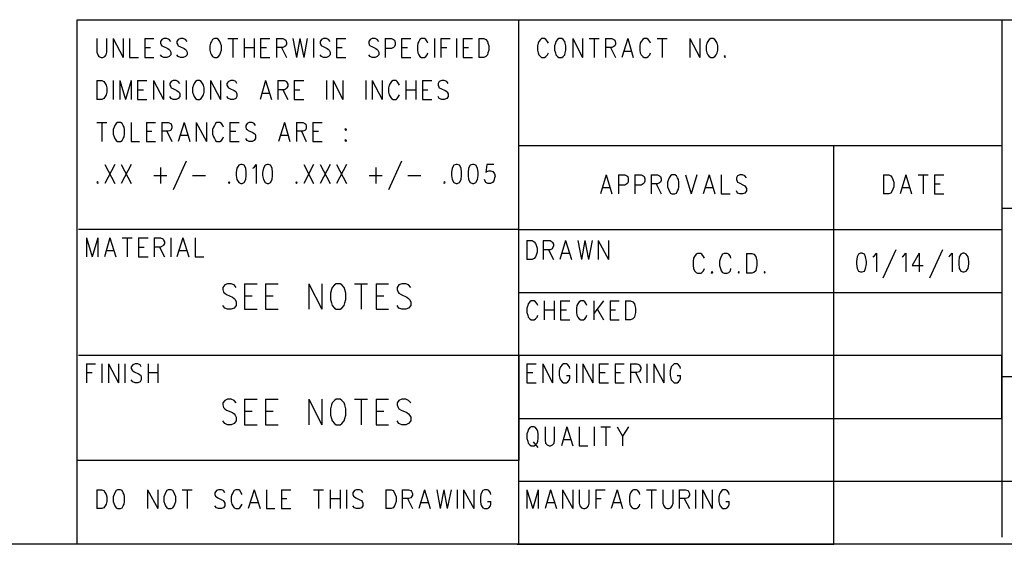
# Model space of a CAD drawing. Extents: x 11.9 to 28.1, y 10.8 to 21.2.
# Tile 18 of 45: x 23.3 to 25.6, y 10.8 to 12. Entities that reach past the tile are written whole.
import ezdxf

# ---------------------------------------------------------------- set-up
doc = ezdxf.new("R2010")
doc.units = 0
doc.header["$MEASUREMENT"] = 0
doc.layers.add('LAYNR1', color=2, linetype='Continuous')

msp = doc.modelspace()

# ---------------------------------------------------------------- linework, layer by layer
at = {"layer": 'LAYNR1', "color": 7}
for points in [[(23.389, 10.799), (23.389, 12.049)], [(23.389, 12.049), (28.093, 12.049)], [(24.442, 10.799), (24.442, 12.049)], [(25.593, 12.049), (25.593, 10.816)], [(23.436, 12.004), (23.436, 11.972)], [(23.46, 11.972), (23.46, 12.004)], [(23.475, 12.004), (23.475, 11.959)], [(23.475, 12.004), (23.499, 11.959)], [(23.499, 12.004), (23.499, 11.959)], [(23.514, 12.004), (23.514, 11.959)], [(23.55, 12.004), (23.55, 11.959)], [(23.55, 12.004), (23.572, 12.004)], [(23.591, 12.002), (23.588, 11.997)], [(23.588, 11.997), (23.588, 11.993)], [(23.588, 11.993), (23.589, 11.989)], [(23.608, 12.002), (23.603, 12.004), (23.596, 12.004), (23.591, 12.002)], [(23.612, 11.997), (23.608, 12.002)], [(23.63, 12.002), (23.627, 11.997)], [(23.627, 11.997), (23.627, 11.993)], [(23.627, 11.993), (23.629, 11.989)], [(23.647, 12.002), (23.642, 12.004), (23.635, 12.004), (23.63, 12.002)], [(23.651, 11.997), (23.647, 12.002)], [(23.707, 11.993), (23.705, 11.987), (23.705, 11.976)], [(23.709, 11.997), (23.707, 11.993)], [(23.712, 12.002), (23.709, 11.997)], [(23.716, 12.004), (23.712, 12.002)], [(23.726, 12.002), (23.722, 12.004), (23.716, 12.004)], [(23.729, 11.997), (23.726, 12.002)], [(23.731, 11.993), (23.729, 11.997)], [(23.733, 11.976), (23.733, 11.987), (23.731, 11.993)], [(23.748, 12.004), (23.772, 12.004)], [(23.76, 12.004), (23.76, 11.959)], [(23.787, 12.004), (23.787, 11.959)], [(23.811, 12.004), (23.811, 11.959)], [(23.826, 12.004), (23.826, 11.959)], [(23.826, 12.004), (23.848, 12.004)], [(23.864, 12.004), (23.864, 11.959)], [(23.864, 12.004), (23.879, 12.004), (23.884, 12.002)], [(23.884, 12.002), (23.886, 12), (23.888, 11.995), (23.888, 11.991), (23.886, 11.987), (23.884, 11.985)], [(23.903, 12.004), (23.912, 11.959)], [(23.92, 12.004), (23.912, 11.959)], [(23.92, 12.004), (23.929, 11.959)], [(23.937, 12.004), (23.929, 11.959)], [(23.952, 12.004), (23.952, 11.959)], [(23.971, 12.002), (23.968, 11.997)], [(23.968, 11.997), (23.968, 11.993)], [(23.968, 11.993), (23.97, 11.989)], [(23.988, 12.002), (23.983, 12.004), (23.976, 12.004), (23.971, 12.002)], [(23.992, 11.997), (23.988, 12.002)], [(24.007, 12.004), (24.007, 11.959)], [(24.007, 12.004), (24.029, 12.004)], [(24.087, 12.002), (24.084, 11.997)], [(24.084, 11.997), (24.084, 11.993)], [(24.084, 11.993), (24.085, 11.989)], [(24.104, 12.002), (24.099, 12.004), (24.092, 12.004), (24.087, 12.002)], [(24.108, 11.997), (24.104, 12.002)], [(24.123, 12.004), (24.123, 11.959)], [(24.123, 12.004), (24.138, 12.004), (24.143, 12.002)], [(24.143, 12.002), (24.145, 12), (24.147, 11.995), (24.147, 11.989)], [(24.162, 12.004), (24.162, 11.959)], [(24.162, 12.004), (24.184, 12.004)], [(24.201, 11.993), (24.2, 11.987), (24.2, 11.976)], [(24.203, 11.997), (24.201, 11.993)], [(24.206, 12.002), (24.203, 11.997)], [(24.22, 12.002), (24.217, 12.004), (24.21, 12.004), (24.206, 12.002)], [(24.223, 11.997), (24.22, 12.002)], [(24.225, 11.993), (24.223, 11.997)], [(24.241, 12.004), (24.241, 11.959)], [(24.256, 12.004), (24.256, 11.959)], [(24.256, 12.004), (24.278, 12.004)], [(24.293, 12.004), (24.293, 11.959)], [(24.309, 12.004), (24.309, 11.959)], [(24.309, 12.004), (24.331, 12.004)], [(24.346, 12.004), (24.346, 11.959)], [(24.346, 12.004), (24.358, 12.004), (24.363, 12.002)], [(24.363, 12.002), (24.367, 11.997)], [(24.367, 11.997), (24.368, 11.993)], [(24.368, 11.993), (24.37, 11.987), (24.37, 11.976)], [(24.488, 11.993), (24.486, 11.987), (24.486, 11.976)], [(24.489, 11.997), (24.488, 11.993)], [(24.493, 12.002), (24.489, 11.997)], [(24.506, 12.002), (24.503, 12.004), (24.496, 12.004), (24.493, 12.002)], [(24.51, 11.997), (24.506, 12.002)], [(24.512, 11.993), (24.51, 11.997)], [(24.529, 11.993), (24.527, 11.987), (24.527, 11.976)], [(24.53, 11.997), (24.529, 11.993)], [(24.534, 12.002), (24.53, 11.997)], [(24.537, 12.004), (24.534, 12.002)], [(24.547, 12.002), (24.544, 12.004), (24.537, 12.004)], [(24.551, 11.997), (24.547, 12.002)], [(24.552, 11.993), (24.551, 11.997)], [(24.554, 11.976), (24.554, 11.987), (24.552, 11.993)], [(24.57, 12.004), (24.57, 11.959)], [(24.57, 12.004), (24.593, 11.959)], [(24.593, 12.004), (24.593, 11.959)], [(24.609, 12.004), (24.633, 12.004)], [(24.621, 12.004), (24.621, 11.959)], [(24.648, 12.004), (24.648, 11.959)], [(24.648, 12.004), (24.663, 12.004), (24.668, 12.002)], [(24.668, 12.002), (24.67, 12), (24.672, 11.995), (24.672, 11.991), (24.67, 11.987), (24.668, 11.985)], [(24.701, 12.004), (24.687, 11.959)], [(24.701, 12.004), (24.714, 11.959)], [(24.731, 11.993), (24.73, 11.987), (24.73, 11.976)], [(24.733, 11.997), (24.731, 11.993)], [(24.737, 12.002), (24.733, 11.997)], [(24.75, 12.002), (24.747, 12.004), (24.74, 12.004), (24.737, 12.002)], [(24.754, 11.997), (24.75, 12.002)], [(24.755, 11.993), (24.754, 11.997)], [(24.771, 12.004), (24.795, 12.004)], [(24.783, 12.004), (24.783, 11.959)], [(24.849, 12.004), (24.849, 11.959)], [(24.849, 12.004), (24.873, 11.959)], [(24.873, 12.004), (24.873, 11.959)], [(24.89, 11.993), (24.888, 11.987), (24.888, 11.976)], [(24.892, 11.997), (24.89, 11.993)], [(24.895, 12.002), (24.892, 11.997)], [(24.899, 12.004), (24.895, 12.002)], [(24.909, 12.002), (24.905, 12.004), (24.899, 12.004)], [(24.912, 11.997), (24.909, 12.002)], [(24.914, 11.993), (24.912, 11.997)], [(24.916, 11.976), (24.916, 11.987), (24.914, 11.993)], [(23.436, 11.972), (23.438, 11.965), (23.441, 11.961), (23.446, 11.959)], [(23.45, 11.959), (23.455, 11.961), (23.458, 11.965), (23.46, 11.972)], [(23.55, 11.983), (23.564, 11.983)], [(23.589, 11.989), (23.591, 11.987), (23.595, 11.985)], [(23.595, 11.985), (23.605, 11.98)], [(23.612, 11.972), (23.612, 11.965), (23.608, 11.961), (23.603, 11.959)], [(23.605, 11.98), (23.608, 11.978), (23.61, 11.976)], [(23.61, 11.976), (23.612, 11.972)], [(23.629, 11.989), (23.63, 11.987), (23.634, 11.985)], [(23.634, 11.985), (23.644, 11.98)], [(23.651, 11.972), (23.651, 11.965), (23.647, 11.961), (23.642, 11.959)], [(23.644, 11.98), (23.647, 11.978), (23.649, 11.976)], [(23.649, 11.976), (23.651, 11.972)], [(23.705, 11.976), (23.707, 11.97), (23.709, 11.965), (23.712, 11.961), (23.716, 11.959)], [(23.722, 11.959), (23.726, 11.961), (23.729, 11.965), (23.731, 11.97), (23.733, 11.976)], [(23.787, 11.983), (23.811, 11.983)], [(23.826, 11.983), (23.84, 11.983)], [(23.884, 11.985), (23.879, 11.983), (23.864, 11.983)], [(23.876, 11.983), (23.888, 11.959)], [(23.97, 11.989), (23.971, 11.987), (23.975, 11.985)], [(23.975, 11.985), (23.985, 11.98)], [(23.992, 11.972), (23.992, 11.965), (23.988, 11.961), (23.983, 11.959)], [(23.985, 11.98), (23.988, 11.978), (23.99, 11.976)], [(23.99, 11.976), (23.992, 11.972)], [(24.007, 11.983), (24.021, 11.983)], [(24.085, 11.989), (24.087, 11.987), (24.091, 11.985)], [(24.091, 11.985), (24.101, 11.98)], [(24.108, 11.972), (24.108, 11.965), (24.104, 11.961), (24.099, 11.959)], [(24.101, 11.98), (24.104, 11.978), (24.106, 11.976)], [(24.106, 11.976), (24.108, 11.972)], [(24.138, 11.98), (24.123, 11.98)], [(24.145, 11.985), (24.143, 11.983), (24.138, 11.98)], [(24.147, 11.989), (24.145, 11.985)], [(24.162, 11.983), (24.176, 11.983)], [(24.2, 11.976), (24.201, 11.97), (24.203, 11.965), (24.206, 11.961), (24.21, 11.959)], [(24.217, 11.959), (24.22, 11.961), (24.223, 11.965), (24.225, 11.97)], [(24.256, 11.983), (24.27, 11.983)], [(24.309, 11.983), (24.322, 11.983)], [(24.37, 11.976), (24.368, 11.97), (24.367, 11.965), (24.363, 11.961), (24.358, 11.959)], [(24.486, 11.976), (24.488, 11.97), (24.489, 11.965), (24.493, 11.961), (24.496, 11.959)], [(24.503, 11.959), (24.506, 11.961), (24.51, 11.965), (24.512, 11.97)], [(24.527, 11.976), (24.529, 11.97), (24.53, 11.965), (24.534, 11.961), (24.537, 11.959)], [(24.544, 11.959), (24.547, 11.961), (24.551, 11.965), (24.552, 11.97), (24.554, 11.976)], [(24.668, 11.985), (24.663, 11.983), (24.648, 11.983)], [(24.66, 11.983), (24.672, 11.959)], [(24.692, 11.974), (24.709, 11.974)], [(24.73, 11.976), (24.731, 11.97), (24.733, 11.965), (24.737, 11.961), (24.74, 11.959)], [(24.747, 11.959), (24.75, 11.961), (24.754, 11.965), (24.755, 11.97)], [(24.888, 11.976), (24.89, 11.97), (24.892, 11.965), (24.895, 11.961), (24.899, 11.959)], [(24.905, 11.959), (24.909, 11.961), (24.912, 11.965), (24.914, 11.97), (24.916, 11.976)], [(23.446, 11.959), (23.45, 11.959)], [(23.514, 11.959), (23.535, 11.959)], [(23.55, 11.959), (23.572, 11.959)], [(23.596, 11.959), (23.591, 11.961), (23.588, 11.965)], [(23.603, 11.959), (23.596, 11.959)], [(23.635, 11.959), (23.63, 11.961), (23.627, 11.965)], [(23.642, 11.959), (23.635, 11.959)], [(23.716, 11.959), (23.722, 11.959)], [(23.826, 11.959), (23.848, 11.959)], [(23.976, 11.959), (23.971, 11.961), (23.968, 11.965)], [(23.983, 11.959), (23.976, 11.959)], [(24.007, 11.959), (24.029, 11.959)], [(24.092, 11.959), (24.087, 11.961), (24.084, 11.965)], [(24.099, 11.959), (24.092, 11.959)], [(24.162, 11.959), (24.184, 11.959)], [(24.21, 11.959), (24.217, 11.959)], [(24.309, 11.959), (24.331, 11.959)], [(24.358, 11.959), (24.346, 11.959)], [(24.496, 11.959), (24.503, 11.959)], [(24.537, 11.959), (24.544, 11.959)], [(24.74, 11.959), (24.747, 11.959)], [(24.899, 11.959), (24.905, 11.959)], [(24.933, 11.963), (24.931, 11.961), (24.933, 11.959)], [(24.933, 11.959), (24.934, 11.961), (24.933, 11.963)], [(23.436, 11.904), (23.436, 11.859)], [(23.436, 11.904), (23.448, 11.904), (23.453, 11.902)], [(23.453, 11.902), (23.456, 11.897)], [(23.456, 11.897), (23.458, 11.893)], [(23.475, 11.904), (23.475, 11.859)], [(23.491, 11.904), (23.491, 11.859)], [(23.491, 11.904), (23.504, 11.859)], [(23.518, 11.904), (23.504, 11.859)], [(23.518, 11.904), (23.518, 11.859)], [(23.533, 11.904), (23.533, 11.859)], [(23.533, 11.904), (23.555, 11.904)], [(23.571, 11.904), (23.571, 11.859)], [(23.571, 11.904), (23.595, 11.859)], [(23.595, 11.904), (23.595, 11.859)], [(23.613, 11.902), (23.61, 11.897)], [(23.61, 11.897), (23.61, 11.893)], [(23.63, 11.902), (23.625, 11.904), (23.618, 11.904), (23.613, 11.902)], [(23.634, 11.897), (23.63, 11.902)], [(23.649, 11.904), (23.649, 11.859)], [(23.668, 11.897), (23.666, 11.893)], [(23.671, 11.902), (23.668, 11.897)], [(23.675, 11.904), (23.671, 11.902)], [(23.685, 11.902), (23.681, 11.904), (23.675, 11.904)], [(23.688, 11.897), (23.685, 11.902)], [(23.69, 11.893), (23.688, 11.897)], [(23.707, 11.904), (23.707, 11.859)], [(23.707, 11.904), (23.731, 11.859)], [(23.731, 11.904), (23.731, 11.859)], [(23.75, 11.902), (23.746, 11.897)], [(23.746, 11.897), (23.746, 11.893)], [(23.767, 11.902), (23.762, 11.904), (23.755, 11.904), (23.75, 11.902)], [(23.77, 11.897), (23.767, 11.902)], [(23.838, 11.904), (23.825, 11.859)], [(23.838, 11.904), (23.852, 11.859)], [(23.867, 11.904), (23.867, 11.859)], [(23.867, 11.904), (23.883, 11.904), (23.888, 11.902)], [(23.888, 11.902), (23.889, 11.899), (23.891, 11.895), (23.891, 11.891), (23.889, 11.887), (23.888, 11.885)], [(23.906, 11.904), (23.906, 11.859)], [(23.906, 11.904), (23.929, 11.904)], [(23.983, 11.904), (23.983, 11.859)], [(23.999, 11.904), (23.999, 11.859)], [(23.999, 11.904), (24.022, 11.859)], [(24.022, 11.904), (24.022, 11.859)], [(24.077, 11.904), (24.077, 11.859)], [(24.092, 11.904), (24.092, 11.859)], [(24.092, 11.904), (24.116, 11.859)], [(24.116, 11.904), (24.116, 11.859)], [(24.135, 11.897), (24.133, 11.893)], [(24.138, 11.902), (24.135, 11.897)], [(24.152, 11.902), (24.149, 11.904), (24.142, 11.904), (24.138, 11.902)], [(24.155, 11.897), (24.152, 11.902)], [(24.157, 11.893), (24.155, 11.897)], [(24.172, 11.904), (24.172, 11.859)], [(24.196, 11.904), (24.196, 11.859)], [(24.212, 11.904), (24.212, 11.859)], [(24.212, 11.904), (24.234, 11.904)], [(24.252, 11.902), (24.249, 11.897)], [(24.249, 11.897), (24.249, 11.893)], [(24.27, 11.902), (24.264, 11.904), (24.258, 11.904), (24.252, 11.902)], [(24.273, 11.897), (24.27, 11.902)], [(23.46, 11.876), (23.458, 11.87), (23.456, 11.866), (23.453, 11.861), (23.448, 11.859)], [(23.458, 11.893), (23.46, 11.887), (23.46, 11.876)], [(23.533, 11.882), (23.547, 11.882)], [(23.61, 11.893), (23.612, 11.889)], [(23.612, 11.889), (23.613, 11.887), (23.617, 11.885)], [(23.617, 11.885), (23.627, 11.88)], [(23.627, 11.88), (23.63, 11.878), (23.632, 11.876)], [(23.632, 11.876), (23.634, 11.872)], [(23.666, 11.893), (23.664, 11.887), (23.664, 11.876)], [(23.664, 11.876), (23.666, 11.87), (23.668, 11.866), (23.671, 11.861), (23.675, 11.859)], [(23.681, 11.859), (23.685, 11.861), (23.688, 11.866), (23.69, 11.87), (23.692, 11.876)], [(23.692, 11.876), (23.692, 11.887), (23.69, 11.893)], [(23.746, 11.893), (23.748, 11.889)], [(23.748, 11.889), (23.75, 11.887), (23.753, 11.885)], [(23.753, 11.885), (23.763, 11.88)], [(23.763, 11.88), (23.767, 11.878), (23.768, 11.876)], [(23.768, 11.876), (23.77, 11.872)], [(23.83, 11.874), (23.847, 11.874)], [(23.888, 11.885), (23.883, 11.882), (23.867, 11.882)], [(23.879, 11.882), (23.891, 11.859)], [(23.906, 11.882), (23.92, 11.882)], [(24.133, 11.893), (24.131, 11.887), (24.131, 11.876)], [(24.131, 11.876), (24.133, 11.87), (24.135, 11.866), (24.138, 11.861), (24.142, 11.859)], [(24.172, 11.882), (24.196, 11.882)], [(24.212, 11.882), (24.225, 11.882)], [(24.249, 11.893), (24.251, 11.889)], [(24.251, 11.889), (24.252, 11.887), (24.256, 11.885)], [(24.256, 11.885), (24.266, 11.88)], [(24.266, 11.88), (24.27, 11.878), (24.271, 11.876)], [(24.271, 11.876), (24.273, 11.872)], [(23.448, 11.859), (23.436, 11.859)], [(23.533, 11.859), (23.555, 11.859)], [(23.618, 11.859), (23.613, 11.861), (23.61, 11.866)], [(23.625, 11.859), (23.618, 11.859)], [(23.634, 11.872), (23.634, 11.866), (23.63, 11.861), (23.625, 11.859)], [(23.675, 11.859), (23.681, 11.859)], [(23.755, 11.859), (23.75, 11.861), (23.746, 11.866)], [(23.762, 11.859), (23.755, 11.859)], [(23.77, 11.872), (23.77, 11.866), (23.767, 11.861), (23.762, 11.859)], [(23.906, 11.859), (23.929, 11.859)], [(24.142, 11.859), (24.149, 11.859)], [(24.149, 11.859), (24.152, 11.861), (24.155, 11.866), (24.157, 11.87)], [(24.212, 11.859), (24.234, 11.859)], [(24.258, 11.859), (24.252, 11.861), (24.249, 11.866)], [(24.264, 11.859), (24.258, 11.859)], [(24.273, 11.872), (24.273, 11.866), (24.27, 11.861), (24.264, 11.859)], [(23.436, 11.804), (23.46, 11.804)], [(23.448, 11.804), (23.448, 11.759)], [(23.485, 11.804), (23.482, 11.802)], [(23.496, 11.802), (23.492, 11.804), (23.485, 11.804)], [(23.518, 11.804), (23.518, 11.759)], [(23.554, 11.804), (23.554, 11.759)], [(23.554, 11.804), (23.576, 11.804)], [(23.591, 11.804), (23.591, 11.759)], [(23.591, 11.804), (23.606, 11.804), (23.612, 11.802)], [(23.644, 11.804), (23.63, 11.759)], [(23.644, 11.804), (23.658, 11.759)], [(23.673, 11.804), (23.673, 11.759)], [(23.673, 11.804), (23.697, 11.759)], [(23.697, 11.804), (23.697, 11.759)], [(23.733, 11.802), (23.729, 11.804), (23.722, 11.804), (23.719, 11.802)], [(23.753, 11.804), (23.753, 11.759)], [(23.753, 11.804), (23.775, 11.804)], [(23.811, 11.802), (23.806, 11.804), (23.799, 11.804), (23.794, 11.802)], [(23.883, 11.804), (23.869, 11.759)], [(23.883, 11.804), (23.896, 11.759)], [(23.912, 11.804), (23.912, 11.759)], [(23.912, 11.804), (23.927, 11.804), (23.932, 11.802)], [(23.951, 11.804), (23.951, 11.759)], [(23.951, 11.804), (23.973, 11.804)], [(23.477, 11.793), (23.475, 11.787), (23.475, 11.776)], [(23.479, 11.797), (23.477, 11.793)], [(23.482, 11.802), (23.479, 11.797)], [(23.499, 11.797), (23.496, 11.802)], [(23.501, 11.793), (23.499, 11.797)], [(23.502, 11.776), (23.502, 11.787), (23.501, 11.793)], [(23.554, 11.783), (23.567, 11.783)], [(23.612, 11.785), (23.606, 11.783), (23.591, 11.783)], [(23.603, 11.783), (23.615, 11.759)], [(23.612, 11.802), (23.613, 11.8), (23.615, 11.795), (23.615, 11.791), (23.613, 11.787), (23.612, 11.785)], [(23.714, 11.793), (23.712, 11.787), (23.712, 11.776)], [(23.716, 11.797), (23.714, 11.793)], [(23.719, 11.802), (23.716, 11.797)], [(23.736, 11.797), (23.733, 11.802)], [(23.738, 11.793), (23.736, 11.797)], [(23.753, 11.783), (23.767, 11.783)], [(23.794, 11.802), (23.791, 11.797)], [(23.791, 11.797), (23.791, 11.793)], [(23.791, 11.793), (23.792, 11.789)], [(23.792, 11.789), (23.794, 11.787), (23.797, 11.785)], [(23.797, 11.785), (23.808, 11.78)], [(23.808, 11.78), (23.811, 11.778), (23.813, 11.776)], [(23.814, 11.797), (23.811, 11.802)], [(23.932, 11.785), (23.927, 11.783), (23.912, 11.783)], [(23.924, 11.783), (23.935, 11.759)], [(23.932, 11.802), (23.934, 11.8), (23.935, 11.795), (23.935, 11.791), (23.934, 11.787), (23.932, 11.785)], [(23.951, 11.783), (23.964, 11.783)], [(24.029, 11.789), (24.027, 11.787), (24.029, 11.785)], [(24.029, 11.785), (24.031, 11.787), (24.029, 11.789)], [(23.475, 11.776), (23.477, 11.77), (23.479, 11.766), (23.482, 11.761), (23.485, 11.759)], [(23.485, 11.759), (23.492, 11.759)], [(23.492, 11.759), (23.496, 11.761), (23.499, 11.766), (23.501, 11.77), (23.502, 11.776)], [(23.518, 11.759), (23.538, 11.759)], [(23.554, 11.759), (23.576, 11.759)], [(23.635, 11.774), (23.652, 11.774)], [(23.712, 11.776), (23.714, 11.77), (23.716, 11.766), (23.719, 11.761), (23.722, 11.759)], [(23.722, 11.759), (23.729, 11.759)], [(23.729, 11.759), (23.733, 11.761), (23.736, 11.766), (23.738, 11.77)], [(23.753, 11.759), (23.775, 11.759)], [(23.799, 11.759), (23.794, 11.761), (23.791, 11.766)], [(23.806, 11.759), (23.799, 11.759)], [(23.814, 11.772), (23.814, 11.766), (23.811, 11.761), (23.806, 11.759)], [(23.813, 11.776), (23.814, 11.772)], [(23.874, 11.774), (23.891, 11.774)], [(23.951, 11.759), (23.973, 11.759)], [(24.029, 11.763), (24.027, 11.761), (24.029, 11.759)], [(24.029, 11.759), (24.031, 11.761), (24.029, 11.763)], [(24.442, 11.749), (25.593, 11.749)], [(25.192, 10.799), (25.192, 11.749)], [(23.649, 11.712), (23.618, 11.644)], [(24.162, 11.712), (24.131, 11.644)], [(23.455, 11.704), (23.479, 11.659)], [(23.479, 11.704), (23.455, 11.659)], [(23.494, 11.704), (23.518, 11.659)], [(23.518, 11.704), (23.494, 11.659)], [(23.588, 11.697), (23.588, 11.659)], [(23.774, 11.702), (23.77, 11.695), (23.768, 11.685)], [(23.768, 11.685), (23.768, 11.678), (23.77, 11.668)], [(23.779, 11.704), (23.774, 11.702)], [(23.787, 11.702), (23.782, 11.704), (23.779, 11.704)], [(23.792, 11.685), (23.791, 11.695), (23.787, 11.702)], [(23.791, 11.668), (23.792, 11.678), (23.792, 11.685)], [(23.808, 11.695), (23.811, 11.697)], [(23.811, 11.697), (23.816, 11.704), (23.816, 11.659)], [(23.837, 11.702), (23.833, 11.695), (23.831, 11.685)], [(23.831, 11.685), (23.831, 11.678), (23.833, 11.668)], [(23.842, 11.704), (23.837, 11.702)], [(23.85, 11.702), (23.845, 11.704), (23.842, 11.704)], [(23.855, 11.685), (23.854, 11.695), (23.85, 11.702)], [(23.854, 11.668), (23.855, 11.678), (23.855, 11.685)], [(23.929, 11.704), (23.952, 11.659)], [(23.952, 11.704), (23.929, 11.659)], [(23.968, 11.704), (23.992, 11.659)], [(23.992, 11.704), (23.968, 11.659)], [(24.007, 11.704), (24.031, 11.659)], [(24.031, 11.704), (24.007, 11.659)], [(24.101, 11.697), (24.101, 11.659)], [(24.287, 11.702), (24.283, 11.695), (24.281, 11.685)], [(24.281, 11.685), (24.281, 11.678), (24.283, 11.668)], [(24.292, 11.704), (24.287, 11.702)], [(24.3, 11.702), (24.295, 11.704), (24.292, 11.704)], [(24.305, 11.685), (24.304, 11.695), (24.3, 11.702)], [(24.304, 11.668), (24.305, 11.678), (24.305, 11.685)], [(24.326, 11.702), (24.322, 11.695), (24.321, 11.685)], [(24.321, 11.685), (24.321, 11.678), (24.322, 11.668)], [(24.331, 11.704), (24.326, 11.702)], [(24.339, 11.702), (24.334, 11.704), (24.331, 11.704)], [(24.345, 11.685), (24.343, 11.695), (24.339, 11.702)], [(24.343, 11.668), (24.345, 11.678), (24.345, 11.685)], [(24.382, 11.704), (24.365, 11.704), (24.363, 11.685)], [(24.363, 11.685), (24.365, 11.687), (24.37, 11.689)], [(24.37, 11.689), (24.375, 11.689)], [(24.375, 11.689), (24.38, 11.687), (24.384, 11.682), (24.385, 11.676)], [(23.438, 11.663), (23.436, 11.661), (23.438, 11.659)], [(23.438, 11.659), (23.439, 11.661), (23.438, 11.663)], [(23.572, 11.678), (23.603, 11.678)], [(23.664, 11.678), (23.695, 11.678)], [(23.751, 11.663), (23.75, 11.661), (23.751, 11.659)], [(23.751, 11.659), (23.753, 11.661), (23.751, 11.663)], [(23.77, 11.668), (23.774, 11.661), (23.779, 11.659)], [(23.782, 11.659), (23.787, 11.661), (23.791, 11.668)], [(23.833, 11.668), (23.837, 11.661), (23.842, 11.659)], [(23.845, 11.659), (23.85, 11.661), (23.854, 11.668)], [(23.912, 11.663), (23.91, 11.661), (23.912, 11.659)], [(23.912, 11.659), (23.913, 11.661), (23.912, 11.663)], [(24.085, 11.678), (24.116, 11.678)], [(24.177, 11.678), (24.208, 11.678)], [(24.264, 11.663), (24.263, 11.661), (24.264, 11.659)], [(24.264, 11.659), (24.266, 11.661), (24.264, 11.663)], [(24.283, 11.668), (24.287, 11.661), (24.292, 11.659)], [(24.295, 11.659), (24.3, 11.661), (24.304, 11.668)], [(24.322, 11.668), (24.326, 11.661), (24.331, 11.659)], [(24.334, 11.659), (24.339, 11.661), (24.343, 11.668)], [(24.362, 11.663), (24.36, 11.668)], [(24.368, 11.659), (24.363, 11.661), (24.362, 11.663)], [(24.384, 11.672), (24.382, 11.665), (24.379, 11.661), (24.374, 11.659)], [(24.385, 11.676), (24.384, 11.672)], [(24.65, 11.679), (24.636, 11.634)], [(24.65, 11.679), (24.663, 11.634)], [(24.679, 11.679), (24.679, 11.634)], [(24.679, 11.679), (24.694, 11.679), (24.699, 11.677)], [(24.699, 11.677), (24.701, 11.675), (24.702, 11.67), (24.702, 11.664)], [(24.702, 11.664), (24.701, 11.66)], [(24.718, 11.679), (24.718, 11.634)], [(24.718, 11.679), (24.733, 11.679), (24.738, 11.677)], [(24.738, 11.677), (24.74, 11.675), (24.742, 11.67), (24.742, 11.664)], [(24.742, 11.664), (24.74, 11.66)], [(24.757, 11.679), (24.757, 11.634)], [(24.757, 11.679), (24.772, 11.679), (24.777, 11.677)], [(24.777, 11.677), (24.779, 11.675), (24.781, 11.67), (24.781, 11.666), (24.779, 11.662), (24.777, 11.66)], [(24.798, 11.668), (24.796, 11.662), (24.796, 11.651)], [(24.8, 11.672), (24.798, 11.668)], [(24.803, 11.677), (24.8, 11.672)], [(24.806, 11.679), (24.803, 11.677)], [(24.817, 11.677), (24.813, 11.679), (24.806, 11.679)], [(24.82, 11.672), (24.817, 11.677)], [(24.822, 11.668), (24.82, 11.672)], [(24.823, 11.651), (24.823, 11.662), (24.822, 11.668)], [(24.839, 11.679), (24.852, 11.634)], [(24.866, 11.679), (24.852, 11.634)], [(24.895, 11.679), (24.881, 11.634)], [(24.895, 11.679), (24.909, 11.634)], [(24.924, 11.679), (24.924, 11.634)], [(24.963, 11.677), (24.96, 11.672)], [(24.96, 11.672), (24.96, 11.668)], [(24.96, 11.668), (24.962, 11.664)], [(24.962, 11.664), (24.963, 11.662), (24.967, 11.66)], [(24.98, 11.677), (24.975, 11.679), (24.968, 11.679), (24.963, 11.677)], [(24.984, 11.672), (24.98, 11.677)], [(25.311, 11.679), (25.311, 11.634)], [(25.311, 11.679), (25.323, 11.679), (25.328, 11.677)], [(25.328, 11.677), (25.331, 11.672)], [(25.331, 11.672), (25.333, 11.668)], [(25.333, 11.668), (25.335, 11.662), (25.335, 11.651)], [(25.364, 11.679), (25.35, 11.634)], [(25.364, 11.679), (25.377, 11.634)], [(25.393, 11.679), (25.417, 11.679)], [(25.405, 11.679), (25.405, 11.634)], [(25.432, 11.679), (25.432, 11.634)], [(25.432, 11.679), (25.454, 11.679)], [(23.779, 11.659), (23.782, 11.659)], [(23.842, 11.659), (23.845, 11.659)], [(24.292, 11.659), (24.295, 11.659)], [(24.331, 11.659), (24.334, 11.659)], [(24.374, 11.659), (24.368, 11.659)], [(24.641, 11.649), (24.658, 11.649)], [(24.694, 11.655), (24.679, 11.655)], [(24.701, 11.66), (24.699, 11.658), (24.694, 11.655)], [(24.733, 11.655), (24.718, 11.655)], [(24.74, 11.66), (24.738, 11.658), (24.733, 11.655)], [(24.777, 11.66), (24.772, 11.658), (24.757, 11.658)], [(24.769, 11.658), (24.781, 11.634)], [(24.796, 11.651), (24.798, 11.645), (24.8, 11.641), (24.803, 11.636), (24.806, 11.634)], [(24.813, 11.634), (24.817, 11.636), (24.82, 11.641), (24.822, 11.645), (24.823, 11.651)], [(24.887, 11.649), (24.904, 11.649)], [(24.968, 11.634), (24.963, 11.636), (24.96, 11.641)], [(24.967, 11.66), (24.977, 11.655)], [(24.984, 11.647), (24.984, 11.641), (24.98, 11.636), (24.975, 11.634)], [(24.977, 11.655), (24.98, 11.653), (24.982, 11.651)], [(24.982, 11.651), (24.984, 11.647)], [(25.335, 11.651), (25.333, 11.645), (25.331, 11.641), (25.328, 11.636), (25.323, 11.634)], [(25.355, 11.649), (25.372, 11.649)], [(25.432, 11.658), (25.446, 11.658)], [(24.806, 11.634), (24.813, 11.634)], [(24.924, 11.634), (24.945, 11.634)], [(24.975, 11.634), (24.968, 11.634)], [(25.323, 11.634), (25.311, 11.634)], [(25.432, 11.634), (25.454, 11.634)], [(28.088, 11.599), (25.593, 11.599)], [(25.593, 11.599), (25.593, 11.199)], [(24.442, 11.549), (23.392, 11.549)], [(24.442, 11.549), (25.593, 11.549)], [(23.411, 11.529), (23.411, 11.484)], [(23.411, 11.529), (23.425, 11.484)], [(23.438, 11.529), (23.425, 11.484)], [(23.438, 11.529), (23.438, 11.484)], [(23.467, 11.529), (23.454, 11.484)], [(23.467, 11.529), (23.481, 11.484)], [(23.496, 11.529), (23.52, 11.529)], [(23.508, 11.529), (23.508, 11.484)], [(23.535, 11.529), (23.535, 11.484)], [(23.535, 11.529), (23.558, 11.529)], [(23.573, 11.529), (23.573, 11.484)], [(23.573, 11.529), (23.588, 11.529), (23.593, 11.527)], [(23.593, 11.527), (23.595, 11.524), (23.597, 11.52), (23.597, 11.516), (23.595, 11.512), (23.593, 11.51)], [(23.612, 11.529), (23.612, 11.484)], [(23.641, 11.529), (23.627, 11.484)], [(23.641, 11.529), (23.655, 11.484)], [(23.67, 11.529), (23.67, 11.484)], [(24.461, 11.523), (24.461, 11.478)], [(24.461, 11.523), (24.473, 11.523), (24.478, 11.52)], [(24.5, 11.523), (24.5, 11.478)], [(24.5, 11.523), (24.516, 11.523), (24.521, 11.52)], [(24.553, 11.523), (24.539, 11.478)], [(24.553, 11.523), (24.567, 11.478)], [(24.582, 11.523), (24.591, 11.478)], [(24.599, 11.523), (24.591, 11.478)], [(24.599, 11.523), (24.608, 11.478)], [(24.616, 11.523), (24.608, 11.478)], [(24.631, 11.523), (24.631, 11.478)], [(24.631, 11.523), (24.655, 11.478)], [(24.655, 11.523), (24.655, 11.478)], [(23.459, 11.499), (23.476, 11.499)], [(23.535, 11.507), (23.549, 11.507)], [(23.593, 11.51), (23.588, 11.507), (23.573, 11.507)], [(23.585, 11.507), (23.597, 11.484)], [(23.633, 11.499), (23.65, 11.499)], [(24.478, 11.52), (24.481, 11.516)], [(24.481, 11.516), (24.483, 11.512)], [(24.483, 11.512), (24.485, 11.505), (24.485, 11.495)], [(24.521, 11.503), (24.516, 11.501), (24.5, 11.501)], [(24.512, 11.501), (24.524, 11.478)], [(24.521, 11.52), (24.522, 11.518), (24.524, 11.514), (24.524, 11.51), (24.522, 11.505), (24.521, 11.503)], [(25.34, 11.501), (25.309, 11.433)], [(25.451, 11.501), (25.42, 11.433)], [(23.535, 11.484), (23.558, 11.484)], [(23.67, 11.484), (23.691, 11.484)], [(24.473, 11.478), (24.461, 11.478)], [(24.485, 11.495), (24.483, 11.488), (24.481, 11.484), (24.478, 11.48), (24.473, 11.478)], [(24.545, 11.493), (24.562, 11.493)], [(24.858, 11.481), (24.857, 11.474)], [(24.857, 11.474), (24.857, 11.463)], [(24.86, 11.485), (24.858, 11.481)], [(24.864, 11.49), (24.86, 11.485)], [(24.867, 11.492), (24.864, 11.49)], [(24.875, 11.492), (24.867, 11.492)], [(24.878, 11.49), (24.875, 11.492)], [(24.882, 11.485), (24.878, 11.49)], [(24.884, 11.481), (24.882, 11.485)], [(24.922, 11.481), (24.92, 11.474)], [(24.92, 11.474), (24.92, 11.463)], [(24.924, 11.485), (24.922, 11.481)], [(24.927, 11.49), (24.924, 11.485)], [(24.931, 11.492), (24.927, 11.49)], [(24.938, 11.492), (24.931, 11.492)], [(24.942, 11.49), (24.938, 11.492)], [(24.946, 11.485), (24.942, 11.49)], [(24.947, 11.481), (24.946, 11.485)], [(24.984, 11.492), (24.984, 11.445)], [(24.984, 11.492), (24.997, 11.492)], [(24.997, 11.492), (25.002, 11.49)], [(25.002, 11.49), (25.006, 11.485)], [(25.006, 11.485), (25.007, 11.481)], [(25.007, 11.481), (25.009, 11.474)], [(25.009, 11.474), (25.009, 11.463)], [(25.251, 11.49), (25.248, 11.484), (25.246, 11.473)], [(25.256, 11.493), (25.251, 11.49)], [(25.265, 11.49), (25.26, 11.493), (25.256, 11.493)], [(25.27, 11.473), (25.268, 11.484), (25.265, 11.49)], [(25.285, 11.484), (25.289, 11.486)], [(25.289, 11.486), (25.294, 11.493), (25.294, 11.448)], [(25.355, 11.484), (25.358, 11.486)], [(25.358, 11.486), (25.364, 11.493), (25.364, 11.448)], [(25.396, 11.493), (25.379, 11.463), (25.405, 11.463)], [(25.396, 11.493), (25.396, 11.448)], [(25.466, 11.484), (25.469, 11.486)], [(25.469, 11.486), (25.474, 11.493), (25.474, 11.448)], [(25.495, 11.49), (25.491, 11.484), (25.49, 11.473)], [(25.5, 11.493), (25.495, 11.49)], [(25.508, 11.49), (25.503, 11.493), (25.5, 11.493)], [(25.514, 11.473), (25.512, 11.484), (25.508, 11.49)], [(24.857, 11.463), (24.858, 11.456)], [(24.858, 11.456), (24.86, 11.451)], [(24.86, 11.451), (24.864, 11.447)], [(24.878, 11.447), (24.882, 11.451)], [(24.882, 11.451), (24.884, 11.456)], [(24.92, 11.463), (24.922, 11.456)], [(24.922, 11.456), (24.924, 11.451)], [(24.924, 11.451), (24.927, 11.447)], [(24.942, 11.447), (24.946, 11.451)], [(24.946, 11.451), (24.947, 11.456)], [(25.006, 11.451), (25.002, 11.447)], [(25.007, 11.456), (25.006, 11.451)], [(25.009, 11.463), (25.007, 11.456)], [(25.246, 11.473), (25.246, 11.467), (25.248, 11.456)], [(25.248, 11.456), (25.251, 11.45), (25.256, 11.448)], [(25.26, 11.448), (25.265, 11.45), (25.268, 11.456)], [(25.268, 11.456), (25.27, 11.467), (25.27, 11.473)], [(25.49, 11.473), (25.49, 11.467), (25.491, 11.456)], [(25.491, 11.456), (25.495, 11.45), (25.5, 11.448)], [(25.503, 11.448), (25.508, 11.45), (25.512, 11.456)], [(25.512, 11.456), (25.514, 11.467), (25.514, 11.473)], [(24.864, 11.447), (24.867, 11.445)], [(24.867, 11.445), (24.875, 11.445)], [(24.875, 11.445), (24.878, 11.447)], [(24.902, 11.449), (24.9, 11.447)], [(24.9, 11.447), (24.902, 11.445)], [(24.904, 11.447), (24.902, 11.449)], [(24.902, 11.445), (24.904, 11.447)], [(24.927, 11.447), (24.931, 11.445)], [(24.931, 11.445), (24.938, 11.445)], [(24.938, 11.445), (24.942, 11.447)], [(24.966, 11.449), (24.964, 11.447)], [(24.964, 11.447), (24.966, 11.445)], [(24.967, 11.447), (24.966, 11.449)], [(24.966, 11.445), (24.967, 11.447)], [(24.997, 11.445), (24.984, 11.445)], [(25.002, 11.447), (24.997, 11.445)], [(25.027, 11.449), (25.026, 11.447)], [(25.026, 11.447), (25.027, 11.445)], [(25.029, 11.447), (25.027, 11.449)], [(25.027, 11.445), (25.029, 11.447)], [(25.256, 11.448), (25.26, 11.448)], [(25.5, 11.448), (25.503, 11.448)], [(23.768, 11.411), (23.763, 11.417), (23.756, 11.42), (23.747, 11.42), (23.741, 11.417), (23.736, 11.411), (23.736, 11.406)], [(23.736, 11.406), (23.738, 11.4), (23.741, 11.397), (23.745, 11.394), (23.759, 11.388), (23.763, 11.385), (23.766, 11.382)], [(23.788, 11.42), (23.788, 11.359)], [(23.788, 11.42), (23.818, 11.42)], [(23.838, 11.42), (23.838, 11.359)], [(23.838, 11.42), (23.868, 11.42)], [(23.941, 11.42), (23.941, 11.359)], [(23.941, 11.42), (23.972, 11.359)], [(23.972, 11.42), (23.972, 11.359)], [(23.995, 11.406), (23.993, 11.397), (23.993, 11.382)], [(24.006, 11.42), (24.002, 11.417), (23.997, 11.411), (23.995, 11.406)], [(24.027, 11.406), (24.025, 11.411), (24.02, 11.417), (24.016, 11.42), (24.006, 11.42)], [(24.029, 11.382), (24.029, 11.397), (24.027, 11.406)], [(24.05, 11.42), (24.081, 11.42)], [(24.066, 11.42), (24.066, 11.359)], [(24.102, 11.42), (24.102, 11.359)], [(24.102, 11.42), (24.131, 11.42)], [(24.184, 11.411), (24.179, 11.417), (24.172, 11.42), (24.163, 11.42), (24.156, 11.417), (24.152, 11.411), (24.152, 11.406)], [(24.152, 11.406), (24.154, 11.4), (24.156, 11.397), (24.161, 11.394), (24.175, 11.388), (24.179, 11.385), (24.181, 11.382)], [(23.766, 11.382), (23.768, 11.377), (23.768, 11.368), (23.763, 11.362), (23.756, 11.359)], [(23.788, 11.391), (23.806, 11.391)], [(23.838, 11.391), (23.856, 11.391)], [(23.993, 11.382), (23.995, 11.374), (23.997, 11.368), (24.002, 11.362), (24.006, 11.359)], [(24.016, 11.359), (24.02, 11.362), (24.025, 11.368), (24.027, 11.374), (24.029, 11.382)], [(24.102, 11.391), (24.12, 11.391)], [(24.181, 11.382), (24.184, 11.377), (24.184, 11.368), (24.179, 11.362), (24.172, 11.359)], [(24.442, 11.399), (25.593, 11.399)], [(23.747, 11.359), (23.741, 11.362), (23.736, 11.368)], [(23.756, 11.359), (23.747, 11.359)], [(23.788, 11.359), (23.818, 11.359)], [(23.838, 11.359), (23.868, 11.359)], [(24.006, 11.359), (24.016, 11.359)], [(24.102, 11.359), (24.131, 11.359)], [(24.163, 11.359), (24.156, 11.362), (24.152, 11.368)], [(24.172, 11.359), (24.163, 11.359)], [(24.463, 11.368), (24.461, 11.362), (24.461, 11.351)], [(24.464, 11.372), (24.463, 11.368)], [(24.468, 11.377), (24.464, 11.372)], [(24.481, 11.377), (24.478, 11.379), (24.471, 11.379), (24.468, 11.377)], [(24.485, 11.372), (24.481, 11.377)], [(24.487, 11.368), (24.485, 11.372)], [(24.502, 11.379), (24.502, 11.334)], [(24.502, 11.358), (24.526, 11.358)], [(24.526, 11.379), (24.526, 11.334)], [(24.541, 11.379), (24.541, 11.334)], [(24.541, 11.379), (24.563, 11.379)], [(24.541, 11.358), (24.555, 11.358)], [(24.58, 11.368), (24.579, 11.362), (24.579, 11.351)], [(24.582, 11.372), (24.58, 11.368)], [(24.585, 11.377), (24.582, 11.372)], [(24.599, 11.377), (24.596, 11.379), (24.589, 11.379), (24.585, 11.377)], [(24.602, 11.372), (24.599, 11.377)], [(24.604, 11.368), (24.602, 11.372)], [(24.62, 11.379), (24.62, 11.334)], [(24.643, 11.379), (24.62, 11.349)], [(24.628, 11.36), (24.643, 11.334)], [(24.659, 11.379), (24.659, 11.334)], [(24.659, 11.379), (24.681, 11.379)], [(24.659, 11.358), (24.672, 11.358)], [(24.696, 11.379), (24.696, 11.334)], [(24.696, 11.379), (24.708, 11.379), (24.713, 11.377)], [(24.713, 11.377), (24.717, 11.372)], [(24.717, 11.372), (24.718, 11.368)], [(24.718, 11.368), (24.72, 11.362), (24.72, 11.351)], [(24.461, 11.351), (24.463, 11.345), (24.464, 11.34), (24.468, 11.336), (24.471, 11.334)], [(24.471, 11.334), (24.478, 11.334)], [(24.478, 11.334), (24.481, 11.336), (24.485, 11.34), (24.487, 11.345)], [(24.541, 11.334), (24.563, 11.334)], [(24.579, 11.351), (24.58, 11.345), (24.582, 11.34), (24.585, 11.336), (24.589, 11.334)], [(24.589, 11.334), (24.596, 11.334)], [(24.596, 11.334), (24.599, 11.336), (24.602, 11.34), (24.604, 11.345)], [(24.659, 11.334), (24.681, 11.334)], [(24.708, 11.334), (24.696, 11.334)], [(24.72, 11.351), (24.718, 11.345), (24.717, 11.34), (24.713, 11.336), (24.708, 11.334)], [(24.442, 11.249), (23.392, 11.249)], [(25.593, 11.249), (24.442, 11.249)], [(24.442, 11.249), (24.442, 10.999)], [(25.593, 11.099), (25.593, 11.249)], [(23.411, 11.229), (23.411, 11.184)], [(23.411, 11.229), (23.433, 11.229)], [(23.448, 11.229), (23.448, 11.184)], [(23.464, 11.229), (23.464, 11.184)], [(23.464, 11.229), (23.488, 11.184)], [(23.488, 11.229), (23.488, 11.184)], [(23.503, 11.229), (23.503, 11.184)], [(23.522, 11.227), (23.518, 11.222)], [(23.518, 11.222), (23.518, 11.218)], [(23.518, 11.218), (23.52, 11.214)], [(23.539, 11.227), (23.534, 11.229), (23.527, 11.229), (23.522, 11.227)], [(23.542, 11.222), (23.539, 11.227)], [(23.558, 11.229), (23.558, 11.184)], [(23.581, 11.229), (23.581, 11.184)], [(24.461, 11.229), (24.461, 11.184)], [(24.461, 11.229), (24.483, 11.229)], [(24.499, 11.229), (24.499, 11.184)], [(24.499, 11.229), (24.522, 11.184)], [(24.522, 11.229), (24.522, 11.184)], [(24.539, 11.218), (24.538, 11.212), (24.538, 11.201)], [(24.541, 11.222), (24.539, 11.218)], [(24.545, 11.227), (24.541, 11.222)], [(24.558, 11.227), (24.555, 11.229), (24.548, 11.229), (24.545, 11.227)], [(24.562, 11.222), (24.558, 11.227)], [(24.563, 11.218), (24.562, 11.222)], [(24.579, 11.229), (24.579, 11.184)], [(24.594, 11.229), (24.594, 11.184)], [(24.594, 11.229), (24.618, 11.184)], [(24.618, 11.229), (24.618, 11.184)], [(24.633, 11.229), (24.633, 11.184)], [(24.633, 11.229), (24.655, 11.229)], [(24.671, 11.229), (24.671, 11.184)], [(24.671, 11.229), (24.693, 11.229)], [(24.708, 11.229), (24.708, 11.184)], [(24.708, 11.229), (24.723, 11.229), (24.729, 11.227)], [(24.729, 11.227), (24.73, 11.224), (24.732, 11.22), (24.732, 11.216), (24.73, 11.212), (24.729, 11.21)], [(24.747, 11.229), (24.747, 11.184)], [(24.763, 11.229), (24.763, 11.184)], [(24.763, 11.229), (24.787, 11.184)], [(24.787, 11.229), (24.787, 11.184)], [(24.804, 11.218), (24.802, 11.212), (24.802, 11.201)], [(24.805, 11.222), (24.804, 11.218)], [(24.809, 11.227), (24.805, 11.222)], [(24.822, 11.227), (24.819, 11.229), (24.812, 11.229), (24.809, 11.227)], [(24.826, 11.222), (24.822, 11.227)], [(24.827, 11.218), (24.826, 11.222)], [(23.411, 11.208), (23.425, 11.208)], [(23.52, 11.214), (23.522, 11.212), (23.525, 11.21)], [(23.525, 11.21), (23.535, 11.205)], [(23.542, 11.197), (23.542, 11.191), (23.539, 11.186), (23.534, 11.184)], [(23.535, 11.205), (23.539, 11.203), (23.541, 11.201)], [(23.541, 11.201), (23.542, 11.197)], [(23.558, 11.208), (23.581, 11.208)], [(24.461, 11.208), (24.475, 11.208)], [(24.538, 11.201), (24.539, 11.195), (24.541, 11.191), (24.545, 11.186), (24.548, 11.184)], [(24.555, 11.184), (24.558, 11.186), (24.562, 11.191), (24.563, 11.195), (24.563, 11.201)], [(24.555, 11.201), (24.563, 11.201)], [(24.633, 11.208), (24.647, 11.208)], [(24.671, 11.208), (24.684, 11.208)], [(24.729, 11.21), (24.723, 11.208), (24.708, 11.208)], [(24.72, 11.208), (24.732, 11.184)], [(24.802, 11.201), (24.804, 11.195), (24.805, 11.191), (24.809, 11.186), (24.812, 11.184)], [(24.819, 11.184), (24.822, 11.186), (24.826, 11.191), (24.827, 11.195), (24.827, 11.201)], [(24.819, 11.201), (24.827, 11.201)], [(25.593, 11.199), (28.093, 11.199)], [(23.527, 11.184), (23.522, 11.186), (23.518, 11.191)], [(23.534, 11.184), (23.527, 11.184)], [(24.461, 11.184), (24.483, 11.184)], [(24.548, 11.184), (24.555, 11.184)], [(24.633, 11.184), (24.655, 11.184)], [(24.671, 11.184), (24.693, 11.184)], [(24.812, 11.184), (24.819, 11.184)], [(23.768, 11.136), (23.763, 11.142), (23.756, 11.145), (23.747, 11.145), (23.741, 11.142), (23.736, 11.136), (23.736, 11.131)], [(23.736, 11.131), (23.738, 11.125), (23.741, 11.122), (23.745, 11.119), (23.759, 11.113), (23.763, 11.11), (23.766, 11.107)], [(23.788, 11.145), (23.788, 11.084)], [(23.788, 11.145), (23.818, 11.145)], [(23.838, 11.145), (23.838, 11.084)], [(23.838, 11.145), (23.868, 11.145)], [(23.941, 11.145), (23.941, 11.084)], [(23.941, 11.145), (23.972, 11.084)], [(23.972, 11.145), (23.972, 11.084)], [(23.995, 11.131), (23.993, 11.122), (23.993, 11.107)], [(24.006, 11.145), (24.002, 11.142), (23.997, 11.136), (23.995, 11.131)], [(24.027, 11.131), (24.025, 11.136), (24.02, 11.142), (24.016, 11.145), (24.006, 11.145)], [(24.029, 11.107), (24.029, 11.122), (24.027, 11.131)], [(24.05, 11.145), (24.081, 11.145)], [(24.066, 11.145), (24.066, 11.084)], [(24.102, 11.145), (24.102, 11.084)], [(24.102, 11.145), (24.131, 11.145)], [(24.184, 11.136), (24.179, 11.142), (24.172, 11.145), (24.163, 11.145), (24.156, 11.142), (24.152, 11.136), (24.152, 11.131)], [(24.152, 11.131), (24.154, 11.125), (24.156, 11.122), (24.161, 11.119), (24.175, 11.113), (24.179, 11.11), (24.181, 11.107)], [(23.766, 11.107), (23.768, 11.102), (23.768, 11.093), (23.763, 11.087), (23.756, 11.084)], [(23.788, 11.116), (23.806, 11.116)], [(23.838, 11.116), (23.856, 11.116)], [(23.993, 11.107), (23.995, 11.099), (23.997, 11.093), (24.002, 11.087), (24.006, 11.084)], [(24.016, 11.084), (24.02, 11.087), (24.025, 11.093), (24.027, 11.099), (24.029, 11.107)], [(24.102, 11.116), (24.12, 11.116)], [(24.181, 11.107), (24.184, 11.102), (24.184, 11.093), (24.179, 11.087), (24.172, 11.084)], [(24.442, 10.949), (24.442, 11.099)], [(24.442, 11.099), (25.593, 11.099)], [(23.747, 11.084), (23.741, 11.087), (23.736, 11.093)], [(23.756, 11.084), (23.747, 11.084)], [(23.788, 11.084), (23.818, 11.084)], [(23.838, 11.084), (23.868, 11.084)], [(24.006, 11.084), (24.016, 11.084)], [(24.102, 11.084), (24.131, 11.084)], [(24.163, 11.084), (24.156, 11.087), (24.152, 11.093)], [(24.172, 11.084), (24.163, 11.084)], [(24.468, 11.077), (24.464, 11.072)], [(24.471, 11.079), (24.468, 11.077)], [(24.481, 11.077), (24.478, 11.079), (24.471, 11.079)], [(24.485, 11.072), (24.481, 11.077)], [(24.504, 11.079), (24.504, 11.047)], [(24.527, 11.047), (24.527, 11.079)], [(24.556, 11.079), (24.543, 11.034)], [(24.556, 11.079), (24.57, 11.034)], [(24.585, 11.079), (24.585, 11.034)], [(24.621, 11.079), (24.621, 11.034)], [(24.637, 11.079), (24.66, 11.079)], [(24.649, 11.079), (24.649, 11.034)], [(24.676, 11.079), (24.689, 11.057), (24.689, 11.034)], [(24.703, 11.079), (24.689, 11.057)], [(24.463, 11.068), (24.461, 11.062), (24.461, 11.051)], [(24.464, 11.072), (24.463, 11.068)], [(24.487, 11.068), (24.485, 11.072)], [(24.488, 11.051), (24.488, 11.062), (24.487, 11.068)], [(24.461, 11.051), (24.463, 11.045), (24.464, 11.04), (24.468, 11.036), (24.471, 11.034)], [(24.471, 11.034), (24.478, 11.034)], [(24.476, 11.043), (24.487, 11.03)], [(24.478, 11.034), (24.481, 11.036), (24.485, 11.04), (24.487, 11.045), (24.488, 11.051)], [(24.504, 11.047), (24.505, 11.04), (24.509, 11.036), (24.514, 11.034)], [(24.514, 11.034), (24.517, 11.034)], [(24.517, 11.034), (24.522, 11.036), (24.526, 11.04), (24.527, 11.047)], [(24.548, 11.049), (24.565, 11.049)], [(24.585, 11.034), (24.606, 11.034)], [(24.442, 10.999), (23.389, 10.999)], [(28.093, 10.949), (24.442, 10.949)], [(23.436, 10.929), (23.436, 10.884)], [(23.436, 10.929), (23.448, 10.929), (23.453, 10.927)], [(23.453, 10.927), (23.456, 10.922)], [(23.456, 10.922), (23.458, 10.918)], [(23.458, 10.918), (23.46, 10.912), (23.46, 10.901)], [(23.477, 10.918), (23.475, 10.912), (23.475, 10.901)], [(23.479, 10.922), (23.477, 10.918)], [(23.482, 10.927), (23.479, 10.922)], [(23.485, 10.929), (23.482, 10.927)], [(23.496, 10.927), (23.492, 10.929), (23.485, 10.929)], [(23.499, 10.922), (23.496, 10.927)], [(23.501, 10.918), (23.499, 10.922)], [(23.502, 10.901), (23.502, 10.912), (23.501, 10.918)], [(23.557, 10.929), (23.557, 10.884)], [(23.557, 10.929), (23.581, 10.884)], [(23.581, 10.929), (23.581, 10.884)], [(23.598, 10.918), (23.596, 10.912), (23.596, 10.901)], [(23.6, 10.922), (23.598, 10.918)], [(23.603, 10.927), (23.6, 10.922)], [(23.606, 10.929), (23.603, 10.927)], [(23.617, 10.927), (23.613, 10.929), (23.606, 10.929)], [(23.62, 10.922), (23.617, 10.927)], [(23.622, 10.918), (23.62, 10.922)], [(23.624, 10.901), (23.624, 10.912), (23.622, 10.918)], [(23.639, 10.929), (23.663, 10.929)], [(23.651, 10.929), (23.651, 10.884)], [(23.721, 10.927), (23.717, 10.922)], [(23.717, 10.922), (23.717, 10.918)], [(23.717, 10.918), (23.719, 10.914)], [(23.719, 10.914), (23.721, 10.912), (23.724, 10.91)], [(23.738, 10.927), (23.733, 10.929), (23.726, 10.929), (23.721, 10.927)], [(23.741, 10.922), (23.738, 10.927)], [(23.758, 10.918), (23.756, 10.912), (23.756, 10.901)], [(23.76, 10.922), (23.758, 10.918)], [(23.763, 10.927), (23.76, 10.922)], [(23.777, 10.927), (23.774, 10.929), (23.767, 10.929), (23.763, 10.927)], [(23.78, 10.922), (23.777, 10.927)], [(23.782, 10.918), (23.78, 10.922)], [(23.811, 10.929), (23.797, 10.884)], [(23.811, 10.929), (23.825, 10.884)], [(23.84, 10.929), (23.84, 10.884)], [(23.876, 10.929), (23.876, 10.884)], [(23.876, 10.929), (23.898, 10.929)], [(23.952, 10.929), (23.976, 10.929)], [(23.964, 10.929), (23.964, 10.884)], [(23.992, 10.929), (23.992, 10.884)], [(24.016, 10.929), (24.016, 10.884)], [(24.031, 10.929), (24.031, 10.884)], [(24.05, 10.927), (24.046, 10.922)], [(24.046, 10.922), (24.046, 10.918)], [(24.046, 10.918), (24.048, 10.914)], [(24.048, 10.914), (24.05, 10.912), (24.053, 10.91)], [(24.067, 10.927), (24.062, 10.929), (24.055, 10.929), (24.05, 10.927)], [(24.07, 10.922), (24.067, 10.927)], [(24.125, 10.929), (24.125, 10.884)], [(24.125, 10.929), (24.137, 10.929), (24.142, 10.927)], [(24.142, 10.927), (24.145, 10.922)], [(24.145, 10.922), (24.147, 10.918)], [(24.147, 10.918), (24.149, 10.912), (24.149, 10.901)], [(24.164, 10.929), (24.164, 10.884)], [(24.164, 10.929), (24.179, 10.929), (24.184, 10.927)], [(24.184, 10.927), (24.186, 10.925), (24.188, 10.92), (24.188, 10.916), (24.186, 10.912), (24.184, 10.91)], [(24.217, 10.929), (24.203, 10.884)], [(24.217, 10.929), (24.23, 10.884)], [(24.246, 10.929), (24.254, 10.884)], [(24.263, 10.929), (24.254, 10.884)], [(24.263, 10.929), (24.271, 10.884)], [(24.28, 10.929), (24.271, 10.884)], [(24.295, 10.929), (24.295, 10.884)], [(24.31, 10.929), (24.31, 10.884)], [(24.31, 10.929), (24.334, 10.884)], [(24.334, 10.929), (24.334, 10.884)], [(24.351, 10.918), (24.35, 10.912), (24.35, 10.901)], [(24.353, 10.922), (24.351, 10.918)], [(24.356, 10.927), (24.353, 10.922)], [(24.37, 10.927), (24.367, 10.929), (24.36, 10.929), (24.356, 10.927)], [(24.374, 10.922), (24.37, 10.927)], [(24.375, 10.918), (24.374, 10.922)], [(24.461, 10.929), (24.461, 10.884)], [(24.461, 10.929), (24.475, 10.884)], [(24.488, 10.929), (24.475, 10.884)], [(24.488, 10.929), (24.488, 10.884)], [(24.517, 10.929), (24.504, 10.884)], [(24.517, 10.929), (24.531, 10.884)], [(24.546, 10.929), (24.546, 10.884)], [(24.546, 10.929), (24.57, 10.884)], [(24.57, 10.929), (24.57, 10.884)], [(24.585, 10.929), (24.585, 10.897)], [(24.609, 10.897), (24.609, 10.929)], [(24.625, 10.929), (24.625, 10.884)], [(24.625, 10.929), (24.647, 10.929)], [(24.676, 10.929), (24.662, 10.884)], [(24.676, 10.929), (24.689, 10.884)], [(24.706, 10.918), (24.705, 10.912), (24.705, 10.901)], [(24.708, 10.922), (24.706, 10.918)], [(24.712, 10.927), (24.708, 10.922)], [(24.725, 10.927), (24.722, 10.929), (24.715, 10.929), (24.712, 10.927)], [(24.729, 10.922), (24.725, 10.927)], [(24.73, 10.918), (24.729, 10.922)], [(24.746, 10.929), (24.77, 10.929)], [(24.758, 10.929), (24.758, 10.884)], [(24.785, 10.929), (24.785, 10.897)], [(24.809, 10.897), (24.809, 10.929)], [(24.824, 10.929), (24.824, 10.884)], [(24.824, 10.929), (24.839, 10.929), (24.845, 10.927)], [(24.845, 10.927), (24.846, 10.925), (24.848, 10.92), (24.848, 10.916), (24.846, 10.912), (24.845, 10.91)], [(24.863, 10.929), (24.863, 10.884)], [(24.879, 10.929), (24.879, 10.884)], [(24.879, 10.929), (24.902, 10.884)], [(24.902, 10.929), (24.902, 10.884)], [(24.92, 10.918), (24.918, 10.912), (24.918, 10.901)], [(24.921, 10.922), (24.92, 10.918)], [(24.925, 10.927), (24.921, 10.922)], [(24.938, 10.927), (24.935, 10.929), (24.928, 10.929), (24.925, 10.927)], [(24.942, 10.922), (24.938, 10.927)], [(24.943, 10.918), (24.942, 10.922)], [(23.46, 10.901), (23.458, 10.895), (23.456, 10.891), (23.453, 10.886), (23.448, 10.884)], [(23.475, 10.901), (23.477, 10.895), (23.479, 10.891), (23.482, 10.886), (23.485, 10.884)], [(23.492, 10.884), (23.496, 10.886), (23.499, 10.891), (23.501, 10.895), (23.502, 10.901)], [(23.596, 10.901), (23.598, 10.895), (23.6, 10.891), (23.603, 10.886), (23.606, 10.884)], [(23.613, 10.884), (23.617, 10.886), (23.62, 10.891), (23.622, 10.895), (23.624, 10.901)], [(23.726, 10.884), (23.721, 10.886), (23.717, 10.891)], [(23.724, 10.91), (23.734, 10.905)], [(23.741, 10.897), (23.741, 10.891), (23.738, 10.886), (23.733, 10.884)], [(23.734, 10.905), (23.738, 10.903), (23.739, 10.901)], [(23.739, 10.901), (23.741, 10.897)], [(23.756, 10.901), (23.758, 10.895), (23.76, 10.891), (23.763, 10.886), (23.767, 10.884)], [(23.774, 10.884), (23.777, 10.886), (23.78, 10.891), (23.782, 10.895)], [(23.802, 10.899), (23.82, 10.899)], [(23.876, 10.908), (23.889, 10.908)], [(23.992, 10.908), (24.016, 10.908)], [(24.055, 10.884), (24.05, 10.886), (24.046, 10.891)], [(24.053, 10.91), (24.063, 10.905)], [(24.07, 10.897), (24.07, 10.891), (24.067, 10.886), (24.062, 10.884)], [(24.063, 10.905), (24.067, 10.903), (24.068, 10.901)], [(24.068, 10.901), (24.07, 10.897)], [(24.149, 10.901), (24.147, 10.895), (24.145, 10.891), (24.142, 10.886), (24.137, 10.884)], [(24.184, 10.91), (24.179, 10.908), (24.164, 10.908)], [(24.176, 10.908), (24.188, 10.884)], [(24.208, 10.899), (24.225, 10.899)], [(24.35, 10.901), (24.351, 10.895), (24.353, 10.891), (24.356, 10.886), (24.36, 10.884)], [(24.367, 10.884), (24.37, 10.886), (24.374, 10.891), (24.375, 10.895), (24.375, 10.901)], [(24.367, 10.901), (24.375, 10.901)], [(24.509, 10.899), (24.526, 10.899)], [(24.585, 10.897), (24.587, 10.891), (24.591, 10.886), (24.596, 10.884)], [(24.599, 10.884), (24.604, 10.886), (24.608, 10.891), (24.609, 10.897)], [(24.625, 10.908), (24.638, 10.908)], [(24.667, 10.899), (24.684, 10.899)], [(24.705, 10.901), (24.706, 10.895), (24.708, 10.891), (24.712, 10.886), (24.715, 10.884)], [(24.722, 10.884), (24.725, 10.886), (24.729, 10.891), (24.73, 10.895)], [(24.785, 10.897), (24.787, 10.891), (24.79, 10.886), (24.795, 10.884)], [(24.799, 10.884), (24.804, 10.886), (24.807, 10.891), (24.809, 10.897)], [(24.845, 10.91), (24.839, 10.908), (24.824, 10.908)], [(24.836, 10.908), (24.848, 10.884)], [(24.918, 10.901), (24.92, 10.895), (24.921, 10.891), (24.925, 10.886), (24.928, 10.884)], [(24.935, 10.884), (24.938, 10.886), (24.942, 10.891), (24.943, 10.895), (24.943, 10.901)], [(24.935, 10.901), (24.943, 10.901)], [(23.448, 10.884), (23.436, 10.884)], [(23.485, 10.884), (23.492, 10.884)], [(23.606, 10.884), (23.613, 10.884)], [(23.733, 10.884), (23.726, 10.884)], [(23.767, 10.884), (23.774, 10.884)], [(23.84, 10.884), (23.86, 10.884)], [(23.876, 10.884), (23.898, 10.884)], [(24.062, 10.884), (24.055, 10.884)], [(24.137, 10.884), (24.125, 10.884)], [(24.36, 10.884), (24.367, 10.884)], [(24.596, 10.884), (24.599, 10.884)], [(24.715, 10.884), (24.722, 10.884)], [(24.795, 10.884), (24.799, 10.884)], [(24.928, 10.884), (24.935, 10.884)], [(28.093, 10.799), (11.892, 10.799)], [(28.088, 10.799), (23.389, 10.799)], [(24.438, 10.799), (25.192, 10.799)]]:
    msp.add_lwpolyline(points, dxfattribs=at)

doc.saveas('drawing.dxf')
